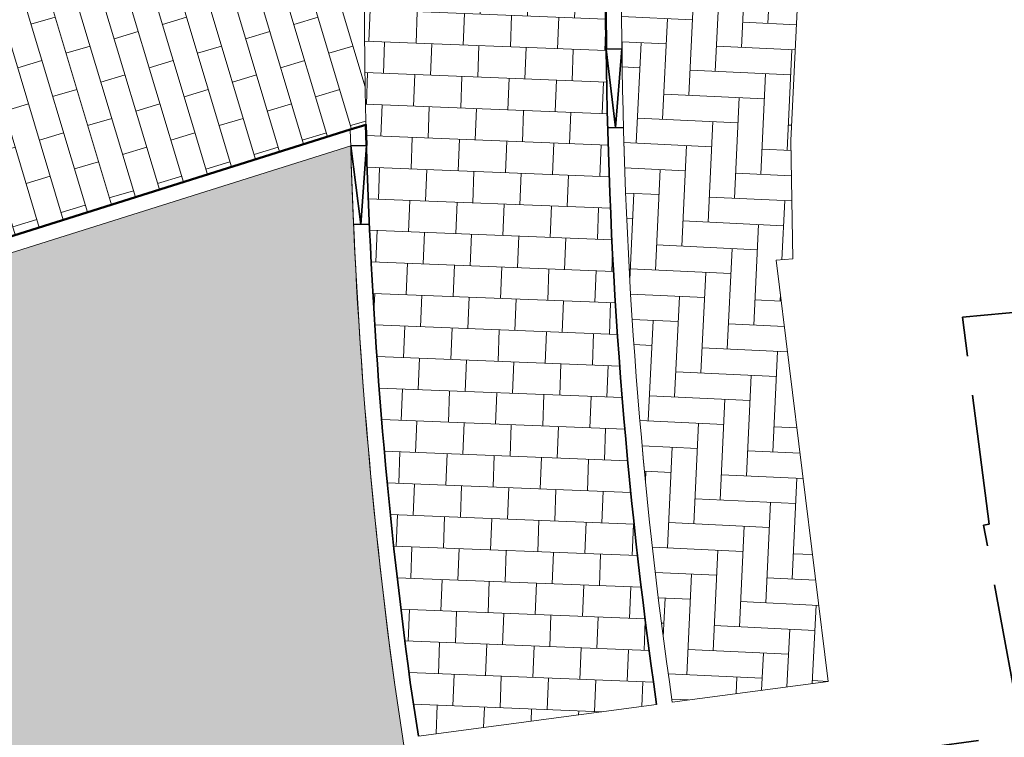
# Model space of a CAD drawing. Header units: metres. Extents: x 196674 to 197628, y 355499 to 356232.
# Tile 93 of 209: x 197197 to 197209, y 355697 to 355706. Entities that reach past the tile are written whole.
import ezdxf

# ---------------------------------------------------------------- set-up
doc = ezdxf.new("R2010")
doc.units = ezdxf.units.M
for name, pattern in [('VH-TROTTOIRBAND-SO', [15, 5, -2, 2, -2, 2, -2]), ('VW-13_STREEP', [4, 1, -3]), ('ZZ-SYSTEEMGRENS-SO', [5, 4, -1])]:
    doc.linetypes.add(name, pattern=pattern)
doc.layers.get('0').update_dxf_attribs({"lineweight": 25})
for name, color, linetype, lineweight, true_color in [('N-WE-GR-BEPLANTING_BEPLANTINGSPLAN_DERDEN-V', 7, 'Continuous', 5, 0xd3e799), ('N-WE-GR-BEPLANTING_BEPLANTINGSPLAN_KRAGTEN-V', 7, 'Continuous', 5, 0xa3c04c), ('N-WE-VH-GESLOTENVERHARDING_ASFALT_RIJBAAN-V', 7, 'Continuous', 5, 0xd6d6d6), ('N-WE-VH-GOOT-TEGEL_200x200-G', 7, 'Continuous', 35, 0x00a5a5), ('N-WE-VH-KANTOPSLUITING_OPSLUITBAND_200X250-G', 7, 'Continuous', 50, 0x0029a5), ('N-WE-VH-KANTOPSLUITING_TROTTOIRBAND_180X200-G', 6, 'Continuous', 35, 0xff00ff), ('N-WE-VH-KANTOPSLUITING_TROTTOIRBAND_230X250-G', 190, 'VH-TROTTOIRBAND-SO', 50, 0x7f00ff), ('N-WE-VH-KANTOPSLUITING_VERLAGINGSBAND_TROTTOIRBAND_180 200-G', 6, 'Continuous', 35, 0xff00ff), ('N-WE-VH-OPENVERHARDING_STRAATBAKSTEEN_ROOD_ELLEBOOG_LINGE-A', 7, 'Continuous', 5, 0xdaaea0), ('N-WE-VH-OPENVERHARDING_STRAATBAKSTEEN_ROOD_HALFSTEENS-LINGE-A', 7, 'Continuous', 5, 0xdaaea0), ('N-WE-VH-OPENVERHARDING_TEGEL_200x300_FIETSPAD_ROOD-A', 7, 'Continuous', 5, 0xe04d68), ('N-WE-VW-MARKERING_LANGS_STREEP_13_010-G', 7, 'VW-13_STREEP', 13, 0xffffff), ('X-XX-AL-GRENS_SYSTEEMGRENS-G', 7, 'ZZ-SYSTEEMGRENS-SO', 35, 0xd60036)]:
    doc.layers.add(name, color=color, linetype=linetype, lineweight=lineweight, true_color=true_color)
doc.layers.add('N-WE-VH-HULPLIJN-G', color=40, linetype='Continuous', lineweight=5, plot=False)
doc.layers.add('N-WE-VH-KANTOPSLUITING_ACHTERKANTBAND-G', color=50, linetype='Continuous', lineweight=18)
doc.layers.add('N-WE-VH-MATERIAALGRENS-G', color=7, linetype='Continuous', lineweight=13)

# ---------------------------------------------------------------- blocks, each defined once
blk = doc.blocks.new('Verloopband')
at = {"flags": 128}
blk.add_lwpolyline([(-0.2763672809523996, 0.9662406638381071), (0, 0), (-0.4622285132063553, 0.8923814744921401)], close=True, dxfattribs=at)

msp = doc.modelspace()

# ---------------------------------------------------------------- hatches: boundary and pattern name
at = {"layer": 'N-WE-GR-BEPLANTING_BEPLANTINGSPLAN_DERDEN-V'}
h = msp.add_hatch(color=256, dxfattribs=at)
h.dxf.hatch_style = 1
edge = h.paths.add_edge_path()
edge.add_line((197200.7237841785, 355704.2246137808), (197194.080407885, 355702.1338411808))
edge.add_arc((197308.299406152, 355738.2732993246), 119.8000000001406, 197.5576299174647, 201.8044295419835)
edge.add_arc((197308.2993977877, 355738.2732959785), 119.7999909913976, 201.8044295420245, 201.9974965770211)
edge.add_line((197197.2208196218, 355693.4002827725), (197200.0565961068, 355692.2613455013))
edge.add_line((197200.0565961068, 355692.2613455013), (197201.9464016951, 355693.0721299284))
edge.add_line((197201.9464016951, 355693.0721299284), (197201.6538754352, 355694.9035485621))
edge.add_line((197201.6538754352, 355694.9035485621), (197201.3849689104, 355696.6911123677))
edge.add_line((197201.3849689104, 355696.6911123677), (197201.2822665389, 355697.3738293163))
edge.add_arc((197265.5622120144, 355706.0621468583), 64.86446062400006, 181.6233385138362, 187.6976610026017, ccw=False)
at = {"layer": 'N-WE-GR-BEPLANTING_BEPLANTINGSPLAN_KRAGTEN-V'}
h = msp.add_hatch(color=256, dxfattribs=at)
h.dxf.hatch_style = 1
edge = h.paths.add_edge_path()
edge.add_arc((197184.5223729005, 355698.8118697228), 0.2499999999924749, 17.52599308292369, 107.471987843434)
edge.add_line((197184.4473130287, 355699.0503356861), (197182.5940789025, 355698.4670091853))
edge.add_arc((197182.6691387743, 355698.228543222), 0.2500000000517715, 107.4719878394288, 195.9781583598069)
edge.add_line((197182.428797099, 355698.1597254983), (197183.0349455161, 355696.0427893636))
edge.add_arc((197278.9312739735, 355723.5010611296), 99.74999999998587, 195.978158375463, 224.3748619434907)
edge.add_line((197207.6320106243, 355653.7409181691), (197208.8819971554, 355654.9639215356))
edge.add_arc((197307.2481746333, 355737.5683865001), 128.4500000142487, 197.525993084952, 220.0223613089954, ccw=False)
edge = h.paths.add_edge_path()
edge.add_line((197220.0100063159, 355647.2930438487), (197208.8819971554, 355654.9639215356))
edge.add_line((197208.8819971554, 355654.9639215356), (197207.6320106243, 355653.7409181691))
edge.add_arc((197278.9312739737, 355723.5010611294), 99.75000000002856, 224.3748619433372, 229.8253847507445)
edge.add_line((197214.5806311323, 355647.2838894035), (197217.7628413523, 355644.5971290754))
edge.add_line((197217.7628413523, 355644.5971290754), (197218.0531450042, 355644.9409659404))
edge.add_line((197218.0531450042, 355644.9409659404), (197252.0730506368, 355616.2246870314))
edge.add_line((197252.0730506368, 355616.2246870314), (197253.4384263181, 355617.8422347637))
edge.add_line((197253.4384263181, 355617.8422347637), (197254.0667806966, 355618.5866402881))
edge.add_line((197254.0667806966, 355618.5866402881), (197227.6995309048, 355640.843295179))
edge.add_line((197227.6995309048, 355640.843295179), (197225.212884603, 355642.907347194))
edge.add_line((197225.212884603, 355642.907347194), (197220.0100063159, 355647.2930438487))
at = {"layer": 'N-WE-VH-GESLOTENVERHARDING_ASFALT_RIJBAAN-V'}
h = msp.add_hatch(color=256, dxfattribs=at)
h.dxf.hatch_style = 1
edge = h.paths.add_edge_path()
edge.add_arc((197308.2994061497, 355738.2732993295), 120.199999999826, 201.8044295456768, 201.8958631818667, ccw=False)
edge.add_arc((197308.2994061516, 355738.2732993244), 120.1999999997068, 197.461977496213, 201.8044295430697, ccw=False)
edge.add_arc((197308.2994061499, 355738.2732993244), 120.1999999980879, 196.0795223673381, 197.461977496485, ccw=False)
edge.add_line((197192.8018458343, 355704.981354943), (197184.2094346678, 355702.27719112))
edge.add_arc((197307.2481744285, 355737.5683864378), 127.9999998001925, 196.0044768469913, 197.5259930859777)
edge.add_arc((197307.248174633, 355737.5683864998), 128.0000000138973, 197.5259930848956, 219.995153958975)
edge.add_line((197209.1875273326, 355655.2998660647), (197220.2833601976, 355647.6511684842))
edge.add_line((197220.2833601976, 355647.6511684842), (197225.5016091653, 355643.2525153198))
edge.add_line((197225.5016091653, 355643.2525153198), (197227.9877388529, 355641.1888921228))
edge.add_line((197227.9877388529, 355641.1888921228), (197229.1414948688, 355640.2149913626))
edge.add_line((197229.1414948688, 355640.2149913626), (197232.8399729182, 355644.5964460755))
edge.add_line((197232.8399729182, 355644.5964460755), (197232.6080359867, 355644.7933641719))
edge.add_arc((197362.1800190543, 355797.407718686), 200.1999999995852, 227.7246744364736, 229.6682202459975, ccw=False)
edge.add_arc((197362.180019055, 355797.4077186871), 200.2000000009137, 227.6616315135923, 227.7246744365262, ccw=False)
edge.add_arc((197308.2994061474, 355738.2732993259), 120.1999999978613, 226.5157324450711, 227.6616315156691, ccw=False)
edge.add_arc((197308.2994061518, 355738.2732993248), 120.2000000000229, 201.8958631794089, 226.5157324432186, ccw=False)
at = {"layer": 'N-WE-VH-OPENVERHARDING_STRAATBAKSTEEN_ROOD_ELLEBOOG_LINGE-A', "true_color": 0xb05e45}
h = msp.add_hatch(dxfattribs=at)
h.set_pattern_fill('AVH-ROO_BSS_LINGEFRMT_ELLEBOOG', color=25, scale=4, angle=357.2882798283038, pattern_type=2)
h.set_pattern_definition([(357.2882798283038, (0, 0), (0.3347811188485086, 0.304502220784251), [1.28, -0.64]), (267.2882798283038, (0.04541834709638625, 0.9589250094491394), (0.3347811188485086, 0.304502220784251), [1.28, -0.64])])
edge = h.paths.add_edge_path()
edge.add_line((197207.676, 355714.756), (197207.504, 355714.821))
edge.add_line((197207.504, 355714.821), (197208.5503457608, 355717.6915021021))
edge.add_line((197208.5503457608, 355717.6915021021), (197205.8570205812, 355718.6732639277))
edge.add_arc((197250.2993970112, 355706.2863781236), 46.13631717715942, 164.4258946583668, 167.4105491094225)
edge.add_arc((197250.2993970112, 355706.2863781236), 46.13631717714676, 167.4105491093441, 181.0276752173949)
edge.add_arc((197266.9657149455, 355706.1066989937), 62.79855522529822, 180.5910392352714, 188.1967406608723)
edge.add_line((197204.8086882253, 355697.1533438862), (197206.792, 355697.417))
edge.add_line((197206.792, 355697.417), (197206.13, 355702.771))
edge.add_line((197206.13, 355702.771), (197206.341, 355702.788))
edge.add_line((197206.341, 355702.788), (197206.317, 355704.292))
edge.add_line((197206.317, 355704.292), (197206.417, 355706.394))
edge.add_line((197206.417, 355706.394), (197206.577, 355708.193))
edge.add_line((197206.577, 355708.193), (197206.818, 355710.342))
edge.add_line((197206.818, 355710.342), (197206.986, 355711.311))
edge.add_line((197206.986, 355711.311), (197207.158, 355712.307))
edge.add_line((197207.158, 355712.307), (197207.676, 355714.756))
at = {"layer": 'N-WE-VH-OPENVERHARDING_STRAATBAKSTEEN_ROOD_HALFSTEENS-LINGE-A', "true_color": 0xb05e45}
h = msp.add_hatch(dxfattribs=at)
h.set_pattern_fill('AVH-BSS_LINGEFORMAAT_HALFST', color=25, scale=4, angle=16.68674295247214, pattern_type=2)
h.set_pattern_definition([(16.68674295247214, (196825.8108468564, 355944.3732953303), (0.7817467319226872, 0.7354400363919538), [0.32, -0.32]), (106.6867429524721, (196825.8108468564, 355944.3732953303), (-0.3065244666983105, -0.09188444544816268), [])])
edge = h.paths.add_edge_path()
edge.add_line((197200.9145165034, 355707.5345370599), (197193.1835090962, 355705.1014702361))
edge.add_arc((197308.2994061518, 355738.2732993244), 119.7999999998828, 196.0748801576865, 197.4619774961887)
edge.add_line((197194.0202340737, 355702.3245743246), (197200.7182252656, 355704.4325350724))
edge.add_line((197200.7182252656, 355704.4325350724), (197200.9167554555, 355704.4945327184))
edge.add_arc((197265.5622120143, 355706.062146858), 64.66446062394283, 178.6952796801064, 181.3891165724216, ccw=False)
at = {"layer": 'N-WE-VH-OPENVERHARDING_TEGEL_200x300_FIETSPAD_ROOD-A'}
h = msp.add_hatch(dxfattribs=at)
h.set_pattern_fill('AVH-TEGEL_200X300_HALFST', color=256, scale=2, angle=357.7415466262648, pattern_type=2)
h.set_pattern_definition([(357.7415466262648, (0, 0), (0.01576289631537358, 0.399689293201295), []), (87.74154662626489, (0, 0), (-0.5995339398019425, 0.0236443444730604), [0.4, -0.4]), (87.74154662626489, (0.399689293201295, -0.01576289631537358), (-0.5995339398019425, 0.0236443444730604), [-0.4, 0.4])])
edge = h.paths.add_edge_path()
edge.add_arc((197250.2993969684, 355706.2863781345), 46.3363171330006, 164.4258946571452, 167.4105491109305, ccw=False)
edge.add_line((197205.66436378, 355718.7269608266), (197203.3744187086, 355719.5604983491))
edge.add_line((197203.3744187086, 355719.5604983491), (197203.0187110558, 355718.5832766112))
edge.add_arc((197239.3768181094, 355705.9342617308), 38.49557800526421, 160.8171728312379, 177.6175068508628)
edge.add_arc((197265.5622120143, 355706.0621468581), 64.66446062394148, 178.6952796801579, 181.3886918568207)
edge.add_arc((197265.5622120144, 355706.062146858), 64.66446062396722, 181.388691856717, 187.6963362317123)
edge.add_line((197201.4802640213, 355697.4021001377), (197201.582743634, 355696.7208639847))
edge.add_line((197201.582743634, 355696.7208639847), (197204.6107313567, 355697.1248293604))
edge.add_arc((197266.9657149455, 355706.1066989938), 62.99855522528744, 180.5917321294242, 188.1967406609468, ccw=False)
edge.add_arc((197250.2993970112, 355706.2863781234), 46.33631717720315, 167.4105491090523, 181.0267326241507, ccw=False)
h = msp.add_hatch(dxfattribs=at)
h.set_pattern_fill('AVH-TEGEL_200X300_HALFST', color=256, scale=2, angle=287.4695898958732, pattern_type=2)
h.set_pattern_definition([(287.4695898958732, (0, 0), (0.3815505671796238, 0.1200798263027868), []), (17.46958989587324, (0, 0), (-0.1801197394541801, 0.5723258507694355), [0.4, -0.4]), (17.46958989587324, (0.1200798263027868, -0.3815505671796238), (-0.1801197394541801, 0.5723258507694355), [-0.4, 0.4])])
edge = h.paths.add_edge_path()
edge.add_arc((197196.6916263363, 355713.9389841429), 4.976763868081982, 287.40635175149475, 342.449004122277, ccw=False)
edge.add_line((197198.1804082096, 355709.1901203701), (197192.6078664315, 355707.4363558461))
edge.add_arc((197207.1948394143, 355709.9383988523), 14.80000000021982, 189.7329932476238, 195.6557097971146)
edge.add_arc((197308.2994061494, 355738.2732993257), 119.7999999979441, 195.6557097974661, 196.074880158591)
edge.add_line((197193.1835090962, 355705.1014702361), (197200.9145165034, 355707.5345370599))
edge.add_arc((197238.8884161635, 355705.9702879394), 38.00610386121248, 170.2016360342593, 177.6411632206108, ccw=False)

# ---------------------------------------------------------------- linework, layer by layer
at = {"layer": 'N-WE-VH-GOOT-TEGEL_200x200-G', "ltscale": 0.2, "flags": 128}
for points in [[(197202.4109400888, 355728.4138304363, -0.04640326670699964), (197198.0851422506, 355722.4450041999, -0.01502083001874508), (197196.4556505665, 355720.6955556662, -0.0004340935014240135), (197196.4070083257, 355720.6464659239, 0.05742985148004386), (197194.25413748, 355717.9119948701, 0.1825101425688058), (197192.2136239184, 355707.3687330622, 0.0258484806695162), (197192.5587497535, 355705.8365846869, 0.00788149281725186), (197193.6386675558, 355702.2045451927, 0.01894978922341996), (197196.698861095, 355693.6262575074, 0.0003989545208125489), (197196.7702517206, 355693.4482202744, 0.1078395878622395), (197225.583130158, 355651.0605841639, 0.004999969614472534), (197227.343785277, 355649.4238342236, 0.0002750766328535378), (197227.506694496, 355649.2755626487, 0.008480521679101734), (197232.608035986, 355644.7933641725), (197232.8399729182, 355644.5964460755)], [(197217.4725377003, 355644.2532922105), (197214.2903274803, 355646.9400525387, -0.1487695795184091), (197182.6023305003, 355695.9189174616), (197181.9961820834, 355698.0358535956), (197181.0635680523, 355701.2929508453), (197180.261521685, 355704.0940485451), (197179.3686759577, 355707.2122574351, -0.8632510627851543), (197181.5313541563, 355708.1920761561, -0.03984465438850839), (197183.2009553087, 355705.0789309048, -0.03337000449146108), (197184.2045303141, 355702.2942940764, 4.472644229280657e-05), (197184.2108430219, 355702.2722814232, 0.006628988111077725), (197185.1898792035, 355699.0226666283, 0.09835553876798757), (197209.1875273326, 355655.2998660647), (197220.2833601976, 355647.6511684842), (197225.5016091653, 355643.2525153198), (197227.9877388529, 355641.1888921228)]]:
    msp.add_lwpolyline(points, format="xyb", dxfattribs=at)
at = {"layer": 'N-WE-VH-HULPLIJN-G', "flags": 128}
for points in [[(197205.0771481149, 355716.3860065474, -0.01302374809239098), (197205.66436378, 355718.7269608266), (197203.3744187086, 355719.5604983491), (197203.0187110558, 355718.5832766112, 0.0734368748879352), (197200.9145165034, 355707.5345370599, 0.01175276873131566), (197200.9167438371, 355704.4950119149, 0.02752924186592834), (197201.4802640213, 355697.4021001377), (197201.582743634, 355696.7208639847), (197204.6107313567, 355697.1248293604, -0.03319529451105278), (197203.97051943, 355705.4560820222, -0.0594818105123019)], [(197207.676, 355714.756), (197207.504, 355714.821), (197208.5503457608, 355717.6915021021), (197205.8570205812, 355718.6732639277, 0.01302374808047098), (197205.2723394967, 355716.3424138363, 0.05948593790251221), (197204.1705009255, 355705.4589069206, 0.03319832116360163), (197204.8086882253, 355697.1533438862), (197206.792, 355697.417), (197206.13, 355702.771), (197206.341, 355702.788), (197206.317, 355704.292), (197206.417, 355706.394), (197206.577, 355708.193), (197206.818, 355710.342), (197206.986, 355711.311), (197207.158, 355712.307)], [(197200.9145165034, 355707.5345370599), (197193.1835090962, 355705.1014702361, 0.006052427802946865), (197194.0202340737, 355702.3245743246), (197200.7182252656, 355704.4325350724), (197200.9167554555, 355704.4945327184, -0.01175462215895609)], [(197196.7702517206, 355693.4482202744, -0.0003989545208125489), (197196.698861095, 355693.6262575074, -0.01894978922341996), (197193.6386675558, 355702.2045451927, -0.006032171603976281), (197192.8018458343, 355704.981354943), (197184.2094346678, 355702.27719112, 0.006638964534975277), (197185.1898792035, 355699.0226666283, 0.09835553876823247), (197209.1875273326, 355655.2998660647), (197220.2833601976, 355647.6511684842), (197225.5016091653, 355643.2525153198), (197227.9877388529, 355641.1888921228), (197229.1414948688, 355640.2149913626), (197232.8399729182, 355644.5964460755), (197232.6080359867, 355644.7933641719, -0.008480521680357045), (197227.506694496, 355649.2755626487, -0.0002750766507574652), (197227.3437852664, 355649.4238342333, -0.004999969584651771), (197225.583130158, 355651.0605841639, -0.1078395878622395)], [(197200.7237841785, 355704.2246137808), (197194.080407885, 355702.1338411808, 0.01853228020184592), (197197.0702439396, 355693.7748333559, 0.0008424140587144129), (197197.2208196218, 355693.4002827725), (197200.0565961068, 355692.2613455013), (197201.9464016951, 355693.0721299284), (197201.6538754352, 355694.9035485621), (197201.3849689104, 355696.6911123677), (197201.2822665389, 355697.3738293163, -0.02651043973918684)], [(197184.7607680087, 355698.8871543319, 0.4139375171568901), (197184.4473130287, 355699.0503356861), (197182.5940789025, 355698.4670091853, 0.4065976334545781), (197182.428797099, 355698.1597254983), (197183.0349455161, 355696.0427893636, 0.1245419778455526), (197207.6320106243, 355653.7409181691), (197208.8819971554, 355654.9639215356, -0.09847540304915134)]]:
    msp.add_lwpolyline(points, format="xyb", close=True, dxfattribs=at)
for points in [[(197204.8086882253, 355697.1533438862), (197206.792, 355697.417), (197206.13, 355702.771), (197206.341, 355702.788), (197206.317, 355704.292), (197206.417, 355706.394), (197206.577, 355708.193), (197206.818, 355710.342), (197206.986, 355711.311), (197207.158, 355712.307), (197207.676, 355714.756), (197207.504, 355714.821), (197208.5503457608, 355717.6915021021), (197205.8570205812, 355718.6732639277)], [(197200.7182252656, 355704.4325350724), (197200.9167554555, 355704.4945327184)], [(197201.582743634, 355696.7208639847), (197204.6107313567, 355697.1248293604)]]:
    msp.add_lwpolyline(points, dxfattribs=at)
at = {"layer": 'N-WE-VH-KANTOPSLUITING_ACHTERKANTBAND-G', "flags": 128}
for points in [[(197205.2723394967, 355716.3424138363, 0.05948181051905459), (197204.1704873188, 355705.4596658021)], [(197204.1705087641, 355705.458147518, 0.03319529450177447), (197204.8086882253, 355697.1533438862)], [(197201.3849689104, 355696.6911123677), (197201.2822665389, 355697.3738293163, -0.02731267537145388), (197200.7182252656, 355704.4325350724, -0.02731267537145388)], [(197194.080407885, 355702.1338411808, 0.01853228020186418), (197197.0702439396, 355693.7748333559, 0.01853228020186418)], [(197217.7628413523, 355644.5971290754), (197214.5806311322, 355647.2838894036, -0.1487695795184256), (197183.0349455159, 355696.0427893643), (197182.428797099, 355698.1597254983, -0.4065976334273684), (197182.5940789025, 355698.4670091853), (197184.4473130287, 355699.0503356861, -0.4139375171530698), (197184.7607680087, 355698.8871543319, 0.09847540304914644), (197208.8819971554, 355654.9639215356), (197220.0100063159, 355647.2930438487), (197225.212884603, 355642.907347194), (197227.7003264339, 355640.8426348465)]]:
    msp.add_lwpolyline(points, format="xyb", dxfattribs=at)
msp.add_lwpolyline([(197194.080407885, 355702.1338411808), (197200.7237841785, 355704.2246137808)], dxfattribs=at)
at = {"layer": 'N-WE-VH-KANTOPSLUITING_OPSLUITBAND_200X250-G', "ltscale": 0.1, "flags": 128}
msp.add_lwpolyline([(197204.0201144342, 355708.5847022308, 0.01688689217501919), (197203.9705194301, 355705.4560820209)], format="xyb", dxfattribs=at)
msp.add_lwpolyline([(197194.0202340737, 355702.3245743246), (197200.7182252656, 355704.4325350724), (197200.9167554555, 355704.4945327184), (197200.9237028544, 355704.2302795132)], dxfattribs=at)
at = {"layer": 'N-WE-VH-KANTOPSLUITING_TROTTOIRBAND_180X200-G', "ltscale": 0.2, "flags": 128}
for points in [[(197203.9705194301, 355705.4560820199, 0.03319529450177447), (197204.6107313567, 355697.1248293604)], [(197201.582743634, 355696.7208639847), (197201.4802640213, 355697.4021001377, -0.02650449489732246), (197200.9237028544, 355704.2302795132, -0.02752924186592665)]]:
    msp.add_lwpolyline(points, format="xyb", dxfattribs=at)
at = {"layer": 'N-WE-VH-KANTOPSLUITING_TROTTOIRBAND_230X250-G', "ltscale": 0.2, "flags": 128}
msp.add_lwpolyline([(197217.6015615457, 355644.4061085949), (197214.4193513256, 355647.0928689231, -0.1487695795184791), (197182.7946038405, 355695.9739716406), (197182.1884554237, 355698.0909077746, -0.4065976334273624), (197182.5190190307, 355698.7054751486), (197184.3722531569, 355699.2888016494, -0.4139375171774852), (197184.999163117, 355698.962438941, 0.09840888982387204), (197209.0517250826, 355655.1505650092), (197220.1618695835, 355647.4920019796), (197225.3732871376, 355643.0991072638), (197227.86, 355641.035)], format="xyb", dxfattribs=at)
at = {"layer": 'N-WE-VH-KANTOPSLUITING_VERLAGINGSBAND_TROTTOIRBAND_180 200-G', "ltscale": 0.2, "flags": 128}
for points in [[(197203.988438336, 355704.4562425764), (197204.1884062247, 355704.4598263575)], [(197200.7598187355, 355703.2252335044), (197200.9597384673, 355703.2308992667)]]:
    msp.add_lwpolyline(points, dxfattribs=at)
at = {"layer": 'N-WE-VH-MATERIAALGRENS-G', "flags": 128}
msp.add_lwpolyline([(197200.9167438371, 355704.4950119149, -0.01175276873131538), (197200.9145165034, 355707.5345370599), (197193.1835090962, 355705.1014702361)], format="xyb", dxfattribs=at)
at = {"layer": 'N-WE-VW-MARKERING_LANGS_STREEP_13_010-G', "const_width": 0.1, "flags": 128}
msp.add_lwpolyline([(197188.803531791, 355697.4639094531, 0.1144502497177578), (197218.5504214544, 355649.4195856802)], format="xyb", dxfattribs=at)
at = {"layer": 'X-XX-AL-GRENS_SYSTEEMGRENS-G', "ltscale": 0.5, "flags": 128}
msp.add_lwpolyline([(197173.0845801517, 355664.4267221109), (197172.678291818, 355658.1040395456), (197176.2062336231, 355657.9276386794), (197179.6585214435, 355660.8258546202), (197196.8460500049, 355641.1849859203), (197196.618113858, 355640.9851655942), (197203.3658004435, 355633.2880423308), (197204.598351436, 355636.2035375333), (197206.181120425, 355637.5931654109), (197210.3450714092, 355632.9793581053), (197211.1344663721, 355633.8542043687), (197215.577003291, 355630.1111014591), (197222.812057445, 355638.6980935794), (197225.7729980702, 355636.1981525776), (197252.4997837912, 355613.6295939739), (197256.3974516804, 355618.2471244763), (197230.4350738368, 355640.1698336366), (197234.5465854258, 355645.0395252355), (197230.9951246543, 355648.102425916), (197227.7363916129, 355651.014992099), (197227.7150354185, 355650.9915016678), (197227.3858924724, 355651.2966605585), (197230.5297411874, 355654.3837220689), (197222.7747070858, 355662.5864016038), (197213.3031688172, 355673.0409596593), (197208.7438719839, 355679.5515306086), (197204.6678372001, 355688.2834966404), (197202.9207222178, 355693.3147658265), (197202.5296188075, 355695.8358091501), (197209.2561496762, 355696.7388380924), (197208.765603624, 355699.4053961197), (197208.8375775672, 355699.4157603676), (197208.4960738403, 355702.0476424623), (197209.7550059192, 355702.1614664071), (197209.6289773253, 355703.3557373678), (197209.431316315, 355705.9322142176), (197209.3853665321, 355708.5054020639), (197209.4909423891, 355711.0763696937), (197209.825975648, 355714.406320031), (197209.1003553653, 355714.700446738), (197209.2732684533, 355715.2254737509), (197208.7827839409, 355715.4092287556), (197209.8333840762, 355718.2914021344), (197204.6571410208, 355720.1605124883), (197206.9259623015, 355726.3911903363), (197207.3755778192, 355727.6258113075), (197205.6951706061, 355728.2354618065), (197201.970541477, 355729.6509828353, -0.03199396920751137), (197199.2658455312, 355725.4928494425), (197194.4988616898, 355729.2364659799), (197191.8020115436, 355731.3330088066), (197190.6829954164, 355730.2418318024), (197188.9323846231, 355731.7580333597, 0.01582069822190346), (197191.308975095, 355733.798286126), (197190.5246250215, 355734.700084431), (197189.8547559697, 355735.4391273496), (197188.5065648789, 355737.3969406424), (197188.3768484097, 355737.5504837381), (197186.2264232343, 355740.6599554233), (197185.4143065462, 355740.8273772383), (197177.0047230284, 355735.000759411), (197161.0308464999, 355735.7499021), (197143.9921317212, 355736.546230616), (197117.3114725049, 355737.8750504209), (197104.5701917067, 355738.4152468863), (197089.3270001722, 355739.2400485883), (197089.4979420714, 355743.4763910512), (197087.6423294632, 355744.6045541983), (197087.2320594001, 355744.8539874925), (197086.4302028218, 355745.4612094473), (197085.6301577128, 355746.0670596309), (197084.2515270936, 355747.3631431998), (197083.0033431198, 355748.790046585), (197081.9521148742, 355750.2640411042), (197081.052108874, 355751.8364435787), (197080.680597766, 355752.6629727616), (197080.3089695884, 355753.4897623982), (197079.7287775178, 355755.2084983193), (197079.3027229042, 355757.0287405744), (197079.0552433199, 355758.8767777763), (197078.9881413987, 355760.748092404), (197079.0484954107, 355761.6954089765), (197079.4901165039, 355761.5482019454), (197081.8987959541, 355767.3947458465), (197083.4122910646, 355769.9863346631), (197084.9290730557, 355772.1438856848), (197085.2777218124, 355772.6391357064), (197085.9504292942, 355773.4546849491), (197087.2615113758, 355775.0451778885), (197089.4568843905, 355777.2328139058), (197092.7058230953, 355779.8115121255), (197090.7255592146, 355782.8612331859), (197090.5279328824, 355783.1655891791), (197094.0593130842, 355784.7965387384), (197089.240221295, 355793.944965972), (197079.8514273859, 355789.6587774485), (197073.1066642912, 355808.1301448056), (197062.6964714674, 355839.0387078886), (197050.201550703, 355834.8591941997), (197054.256388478, 355823.4068109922), (197060.9054150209, 355805.9824325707), (197064.0917084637, 355798.9340248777), (197065.6061934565, 355785.3714584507), (197066.4118943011, 355778.1591798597), (197064.2976158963, 355775.7696807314), (197061.8930028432, 355773.065075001), (197059.8798242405, 355770.937906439), (197059.567781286, 355770.7063368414), (197054.395078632, 355766.8676324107), (197050.1449273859, 355764.4954855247), (197046.646028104, 355763.2036366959), (197046.6485450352, 355763.1967402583), (197042.8018864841, 355761.7681380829), (197042.6247659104, 355761.7025895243), (197032.2172606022, 355760.2665015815), (197022.1724443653, 355758.1057256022), (197022.1490316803, 355758.1349914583), (197018.4791559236, 355757.3507739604), (197017.1834583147, 355757.8590001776), (197013.9320116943, 355762.4906063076), (197012.2359937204, 355764.9334332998), (197011.548662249, 355765.9454268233), (197009.5874376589, 355768.7952768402), (197008.1879451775, 355770.6627745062), (197008.1739746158, 355770.651876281), (197004.3621297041, 355775.7021426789), (197000.7500667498, 355780.6711859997), (196997.3281167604, 355785.4310589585), (196992.0624097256, 355792.5561596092), (196987.5636689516, 355799.6503659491), (196980.2918957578, 355812.3582609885), (196971.7451011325, 355828.1610038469), (196956.4456734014, 355821.2458726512), (196960.0166344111, 355812.4100996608), (196962.4976294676, 355807.0886023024, -0.6085831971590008), (196961.4131292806, 355806.2394416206), (196970.6320923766, 355792.5786144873), (196976.225457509, 355784.303374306), (196982.879968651, 355776.9163582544), (196982.5041383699, 355776.476222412), (196987.7472751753, 355765.3430715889), (196990.3620391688, 355759.9089379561), (196989.6128942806, 355758.3801676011), (196986.801356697, 355757.089894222), (196981.5916446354, 355758.3619052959), (196976.4931413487, 355759.6093032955), (196973.9250311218, 355760.2238822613), (196971.9270970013, 355760.7020113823), (196970.093883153, 355761.1263081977), (196965.2690985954, 355762.243003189), (196955.7026120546, 355764.457163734), (196954.8259486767, 355764.7114400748), (196955.7288446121, 355765.5914382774), (196946.4199106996, 355767.8862061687), (196945.5109518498, 355767.0898728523), (196943.3561815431, 355767.6616250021), (196942.0243707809, 355768.0150110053), (196940.699224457, 355768.3753913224), (196937.911680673, 355769.161377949), (196937.9158913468, 355769.1720679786), (196934.1448626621, 355770.5833311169), (196931.0328001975, 355771.949971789), (196928.1497259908, 355773.3159879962), (196926.2238803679, 355774.3657393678), (196926.7008714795, 355775.2077771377), (196923.9720996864, 355776.8118532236), (196922.1171638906, 355777.9575551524), (196917.5440237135, 355780.8012867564), (196917.0166342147, 355779.9474843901), (196915.4224701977, 355780.9309636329), (196913.0167641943, 355782.4772167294), (196912.757872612, 355782.6539056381), (196911.190523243, 355783.7714957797), (196908.5042566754, 355786.2619442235), (196907.2206986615, 355787.4460719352), (196905.8442773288, 355789.1071714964), (196903.2522146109, 355793.7425243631), (196899.3236920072, 355801.1348770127), (196896.7844047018, 355806.8801932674), (196892.3931631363, 355816.7971943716), (196889.396342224, 355823.7408055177), (196885.4294056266, 355833.1531130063), (196886.3148759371, 355833.6745129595), (196885.0357126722, 355834.4994199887), (196884.9096875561, 355834.6903417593), (196883.5318420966, 355838.2464489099), (196881.8574062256, 355842.456115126), (196879.7964254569, 355847.3435551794), (196879.5508475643, 355847.9274201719), (196877.9207976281, 355851.9810838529), (196875.2708346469, 355858.5729917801), (196872.6243587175, 355865.1536886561), (196870.4789281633, 355870.5362599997), (196868.3870366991, 355875.7889875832), (196865.3800609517, 355883.3409266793), (196863.5295936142, 355887.9873007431), (196863.4110328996, 355888.2849971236), (196862.7400305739, 355889.9711056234), (196863.0622626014, 355890.0962442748), (196861.3970005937, 355894.1395962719), (196861.4037374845, 355894.142038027), (196859.229652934, 355899.4431236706), (196859.0298403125, 355899.3580359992), (196858.8952095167, 355899.696553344), (196858.3959365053, 355900.9492390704), (196849.546747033, 355923.1807260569), (196850.1922005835, 355924.6939033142), (196860.258528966, 355928.6657372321), (196869.5490503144, 355931.0234685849), (196873.3453938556, 355931.8019435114), (196886.2438454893, 355935.4284136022), (196898.3098795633, 355938.5764862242), (196898.3110943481, 355938.5724965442), (196903.1917021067, 355939.7712405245), (196904.7097162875, 355939.0568809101), (196905.0282216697, 355938.2924679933), (196909.0130922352, 355939.952830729), (196908.2642147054, 355942.2627148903), (196902.9799573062, 355958.738663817), (196902.4497829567, 355960.2008490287), (196901.8115777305, 355961.6192158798), (196900.9680556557, 355963.3204536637), (196898.0063144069, 355968.7541705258), (196894.5625896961, 355975.3226559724), (196892.3896866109, 355979.4813913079), (196888.5416758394, 355987.5664713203), (196887.4815956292, 355987.0834539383), (196885.6442474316, 355986.3271839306), (196885.5076204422, 355986.6344104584), (196873.7642690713, 355982.4273955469), (196860.8311621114, 355977.7025315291), (196860.6501748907, 355978.1868262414), (196859.8859481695, 355980.2917607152), (196853.3128873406, 355977.7107309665), (196853.73029577, 355976.6477246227), (196849.4907683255, 355974.9886047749), (196849.0872389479, 355976.0301083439), (196843.9608105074, 355973.9918913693), (196837.8119168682, 355989.4043746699), (196834.5901124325, 355988.2958011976), (196829.2277835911, 355986.0429299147), (196828.1156368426, 355985.4996470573), (196826.3328622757, 355984.7522034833), (196824.2538081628, 355989.7933135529), (196823.3493071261, 355989.4238303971), (196821.5217528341, 355993.9636112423), (196822.4415567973, 355994.327010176), (196811.4142395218, 356022.6098143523), (196811.1941616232, 356022.5241126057), (196809.0787073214, 356027.7608173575), (196808.1570951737, 356027.399245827), (196802.10045471, 356042.8370581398), (196803.0324375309, 356043.2047289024), (196801.2251267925, 356047.7859519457), (196800.9629805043, 356047.6825342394), (196799.5580754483, 356051.2186581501), (196798.9326303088, 356050.9700967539), (196795.7620501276, 356058.7913388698), (196785.962956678, 356083.7526770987), (196782.5256602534, 356092.3853087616), (196783.4607012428, 356092.7526788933), (196781.019036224, 356098.8045971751), (196780.1137519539, 356098.4428009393), (196778.7301102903, 356101.9178165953), (196774.5320198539, 356112.348299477), (196772.2902714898, 356117.515377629), (196776.44078803, 356119.079716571), (196791.849465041, 356131.7811384), (196790.0748953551, 356134.2200693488), (196802.0204483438, 356142.8516660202), (196802.0676224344, 356142.8083428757), (196807.6543048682, 356146.8198669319), (196821.3261595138, 356152.9520820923), (196824.118863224, 356147.8038902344), (196826.9348279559, 356140.6494155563), (196826.9667213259, 356140.5675271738), (196829.5085456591, 356133.5350799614), (196829.5777539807, 356133.3434260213), (196832.2898444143, 356127.7055041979), (196833.7548698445, 356124.6604513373), (196834.9901440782, 356122.0931766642), (196835.0225480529, 356122.0325953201), (196835.1990731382, 356121.7003128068), (196837.0506620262, 356117.8328811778), (196837.4462851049, 356117.0125892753), (196839.1926216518, 356113.3926815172), (196841.4323661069, 356114.511984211), (196841.8392721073, 356113.6336860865), (196848.0955434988, 356116.517072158), (196847.6769788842, 356117.425259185), (196852.5147321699, 356119.6548795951), (196850.4481800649, 356123.3458274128), (196845.5717484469, 356132.2801574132), (196843.8176550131, 356136.7414412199), (196842.4688873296, 356140.1178663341), (196840.0819394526, 356146.0228419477), (196839.9684512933, 356146.3257976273), (196837.6473192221, 356152.5214195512), (196836.4018865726, 356158.1741344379), (196834.8989662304, 356157.8391461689), (196833.0580044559, 356165.8451506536), (196834.6039987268, 356166.1812686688), (196833.231549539, 356172.4004655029), (196818.5547710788, 356168.2850407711), (196819.0904617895, 356165.4031631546), (196818.6774567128, 356164.7734485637), (196805.8544307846, 356160.1790812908), (196763.847697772, 356130.3813046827), (196763.5509762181, 356130.4127969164), (196762.5818188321, 356130.5249803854), (196761.7183121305, 356129.7086118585, 0.04730650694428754), (196752.2297252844, 356136.4176360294), (196747.6793319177, 356140.070134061), (196742.0814451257, 356144.4630395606), (196738.7537234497, 356147.2546337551), (196734.7560397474, 356150.8499354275), (196729.666907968, 356145.2019173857), (196729.4110213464, 356144.9179294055), (196728.5373751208, 356145.25504501), (196726.9098917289, 356145.8830452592), (196726.6614752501, 356145.2392657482), (196726.5077088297, 356145.3668838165), (196724.5966113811, 356147.0002316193), (196723.2386024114, 356148.3499242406), (196720.9989937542, 356150.8008754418), (196719.8259691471, 356152.0571855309), (196717.8551161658, 356153.8806850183), (196716.3066054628, 356155.1783671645), (196713.4920412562, 356157.0380855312), (196712.711518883, 356157.526736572), (196710.5865978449, 356158.6597682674), (196709.0460740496, 356159.8798850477, -0.1436820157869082), (196707.9944026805, 356162.614189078), (196707.7956403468, 356165.0395700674), (196705.255843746, 356165.9921554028), (196703.9080476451, 356165.8817021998), (196704.296213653, 356161.5859622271), (196704.322643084, 356161.4572245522), (196699.9945406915, 356161.1598107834), (196700.4765585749, 356140.6409319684, -0.8375811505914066), (196697.1042396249, 356117.7401990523), (196690.2804314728, 356092.1839640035, 0.01148923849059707), (196682.1238954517, 356058.6533288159), (196678.2447453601, 356040.9444071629), (196676.8078900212, 356034.3849397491), (196676.7367004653, 356034.0373672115), (196673.76097036, 356020.1679628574), (196685.4972137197, 356017.0123139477), (196688.4141098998, 356023.4875724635), (196684.7023326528, 356025.1594317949), (196684.8709302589, 356032.3200466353), (196686.954459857, 356036.67925281), (196701.2270857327, 356066.3816892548), (196697.4228360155, 356068.2135735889), (196701.9253072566, 356087.990611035), (196702.113404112, 356090.4525884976), (196703.1938799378, 356090.1812386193), (196704.7481254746, 356094.7148607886), (196705.3277865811, 356095.9075069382), (196706.1690198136, 356096.9042763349), (196707.142583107, 356097.5850231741), (196708.3354430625, 356098.0646037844), (196709.2981925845, 356097.8962027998), (196710.1314496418, 356097.4912135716), (196711.0135994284, 356096.7398888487), (196711.613187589, 356094.6944549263), (196715.3306055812, 356098.6467015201), (196723.1713741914, 356104.959617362), (196732.8379125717, 356111.0407349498), (196733.3237033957, 356110.1763676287), (196733.395023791, 356110.047721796, 0.4142124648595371), (196734.754474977, 356109.6579975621), (196736.9542150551, 356108.9736747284, -0.02164444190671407), (196739.4192796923, 356107.5715157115, 0.0006306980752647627), (196739.4214182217, 356107.5701773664, -0.2262979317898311), (196739.4250952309, 356107.5644124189), (196739.8764398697, 356106.708415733), (196739.5816296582, 356106.4366577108), (196740.3007240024, 356104.7008456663), (196740.9509263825, 356104.9922062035), (196741.9809548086, 356103.0387080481), (196744.8395286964, 356104.2229286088, -0.3990416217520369), (196746.5871881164, 356103.5518771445), (196746.6513408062, 356103.3996378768), (196746.689370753, 356103.0266088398), (196746.4151777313, 356101.5848105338), (196747.429397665, 356101.3609511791), (196747.5333455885, 356101.2994572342), (196747.5384435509, 356101.2929342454), (196766.0705486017, 356056.7132555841), (196765.1623874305, 356056.3282861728), (196767.2394890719, 356051.1270879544), (196768.1793575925, 356051.5344794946), (196771.4711978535, 356043.8233024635), (196774.40164759, 356036.7635904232), (196774.0151730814, 356036.5839879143), (196774.7283105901, 356034.7171646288), (196775.4376722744, 356034.2825268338), (196775.853972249, 356033.3023071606), (196775.6600364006, 356032.5504327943), (196776.765634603, 356029.8908119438), (196776.718840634, 356029.8583752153), (196777.0974306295, 356028.7594125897), (196777.9658206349, 356027.7189745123), (196778.0591666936, 356026.3169710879), (196778.4461698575, 356025.4565066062), (196778.8262353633, 356024.4427094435), (196778.82622122, 356024.4427022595), (196778.8266270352, 356024.4416646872), (196779.3783198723, 356022.97006407), (196779.3990069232, 356022.9782259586), (196780.7255773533, 356019.5865020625), (196780.754093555, 356019.5982524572), (196782.2401021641, 356015.8367131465), (196783.4327975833, 356012.7766123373), (196782.5021506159, 356012.4159202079), (196784.7325956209, 356006.6609931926), (196786.038590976, 356007.1671596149), (196787.6956637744, 356002.99373992), (196787.5357676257, 356002.9336515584), (196788.527525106, 356000.4577747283), (196788.2725773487, 356000.3582829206), (196788.9724314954, 355999.1126709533), (196789.3908675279, 355998.5302971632), (196789.7536275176, 355998.0254125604), (196789.9147147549, 355996.5999778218), (196790.4410486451, 355995.4737364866), (196790.4469192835, 355995.47546678), (196790.6242366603, 355994.9662783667), (196790.9335315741, 355995.0883984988), (196793.8902314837, 355987.5860400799), (196793.7542048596, 355987.5476454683), (196795.505857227, 355983.2445885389), (196795.6242983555, 355983.312781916), (196796.991807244, 355979.8198586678), (196797.0047048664, 355979.7233568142), (196796.9933585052, 355979.6824914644), (196796.9669683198, 355979.6505170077), (196796.822975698, 355979.5766059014), (196795.3985459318, 355979.0322727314), (196797.1469514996, 355974.4569848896), (196797.1501836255, 355974.4582530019), (196795.4187218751, 355970.4877992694), (196796.2201695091, 355969.6560949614), (196797.0849824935, 355967.4537241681), (196798.9466017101, 355968.1847329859), (196800.5529653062, 355968.8170288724), (196800.6150046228, 355968.7023501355), (196800.8616512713, 355968.7744826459), (196801.6407865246, 355967.8232749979), (196801.6785991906, 355967.7771113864), (196801.6961792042, 355966.4146603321), (196801.7040832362, 355965.8020978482, 0.2098831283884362), (196802.0368526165, 355965.0700742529, 0.1229137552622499), (196802.0944480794, 355964.5891732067), (196802.9107575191, 355962.4451987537), (196803.0986146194, 355962.5296289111, 0.04929694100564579), (196803.2118388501, 355962.3687718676), (196804.3748923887, 355961.0206686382), (196804.4152792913, 355960.973855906), (196804.4401436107, 355960.2826278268), (196804.4459236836, 355960.1212617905), (196803.9148513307, 355960.1157297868), (196805.8237591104, 355955.3454282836), (196806.4277367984, 355955.633371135), (196806.6532355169, 355955.5186944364), (196807.0270248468, 355954.5686016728), (196806.896691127, 355954.2200849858), (196806.3685258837, 355953.9064868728), (196808.2467157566, 355949.1968786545), (196809.0713129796, 355949.5131897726), (196810.7611227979, 355945.21653999), (196812.8164223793, 355939.9905657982), (196815.7958787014, 355932.7153467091), (196817.2786866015, 355929.1286764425), (196819.2233460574, 355924.3463577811), (196820.974699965, 355919.8030463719), (196821.7022264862, 355917.7120897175), (196822.8275510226, 355914.9902061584), (196826.5518493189, 355905.5439142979), (196827.5083210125, 355903.1053161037), (196827.5308293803, 355903.1196992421), (196828.5703350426, 355900.3870734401, 0.1057314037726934), (196828.7975064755, 355900.0358952, 0.1359501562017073), (196828.9295866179, 355899.5185573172), (196829.4561675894, 355898.5993144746), (196829.938950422, 355897.0408730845, 0.1142322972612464), (196830.1661458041, 355896.6512290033, 0.1021066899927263), (196830.23636084, 355896.2531616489), (196830.8234352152, 355894.775179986, 0.09413674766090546), (196831.0235326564, 355894.4601106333, 0.07582889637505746), (196831.0699955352, 355894.1621297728), (196831.3336353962, 355893.3277624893), (196830.5490288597, 355891.650566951), (196830.730654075, 355891.1774844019), (196831.6305612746, 355889.0373983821), (196832.1718899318, 355888.9724389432), (196833.8661398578, 355884.6967749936), (196833.0916363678, 355884.3898747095), (196834.2334853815, 355881.5063921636), (196835.7340846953, 355881.0039957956), (196836.3963712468, 355880.6373454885), (196840.5779483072, 355870.1214583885), (196841.1998491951, 355870.3833319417), (196841.8607508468, 355868.7841549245), (196841.3542408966, 355868.5492854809), (196842.9471889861, 355864.5225379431), (196843.474497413, 355864.7627851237), (196844.0946204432, 355863.1667495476), (196843.4777571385, 355862.8872750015), (196845.6058022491, 355857.295932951), (196845.6591832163, 355857.3179956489), (196848.9573390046, 355849.3870718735), (196849.4691744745, 355849.5945842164), (196850.1900661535, 355847.7561027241), (196849.7024440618, 355847.5164343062), (196851.7354952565, 355842.3219023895), (196851.9803218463, 355841.6963600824), (196852.2130822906, 355841.1927849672), (196852.6975573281, 355840.1446276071), (196853.8314006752, 355837.546665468), (196857.1022606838, 355828.931799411), (196857.1021774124, 355828.9317655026), (196857.104474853, 355828.9259676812), (196857.5027287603, 355827.8770374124), (196857.5177064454, 355827.8831363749), (196859.2608649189, 355823.4841013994, 0.1197895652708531), (196859.5336863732, 355823.098470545, 0.1217854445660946), (196859.5998818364, 355822.6230344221), (196860.3813539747, 355820.6705579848), (196861.5845120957, 355817.6645162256), (196865.3571916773, 355808.1762108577), (196866.650424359, 355804.9223955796), (196866.9894190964, 355804.0482756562), (196869.9609907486, 355796.3858853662), (196870.2417437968, 355795.6982130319), (196874.2597470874, 355785.8213624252), (196876.4751023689, 355779.9106257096), (196876.5248359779, 355779.9270586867), (196877.4783340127, 355777.609714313), (196877.4870572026, 355777.6127263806, 0.01261409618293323), (196879.1276028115, 355773.4671132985), (196880.5794819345, 355769.9265380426), (196879.4564760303, 355768.8985009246), (196871.5899269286, 355765.9267262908), (196874.6150694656, 355763.7405958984), (196870.7815163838, 355762.3431721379), (196871.1765744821, 355761.2637959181), (196873.4589399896, 355754.9534811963), (196873.8205499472, 355753.8743063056), (196877.933770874, 355755.2526192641), (196879.3161058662, 355751.4604592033), (196887.4423074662, 355755.0355723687), (196887.6524770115, 355755.1609821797), (196887.7433886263, 355755.192988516), (196887.8657880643, 355755.2134610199), (196887.9953583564, 355755.215742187), (196888.0352466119, 355755.2100166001), (196888.0806541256, 355755.194805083), (196888.1556229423, 355755.1569219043), (196888.2342456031, 355755.1058393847), (196888.2799178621, 355755.067193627), (196888.3187308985, 355755.0246841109), (196888.3560790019, 355754.9712798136), (196888.4037650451, 355754.8834089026), (196890.242957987, 355750.9480844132), (196890.4947138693, 355750.6026519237), (196890.4494791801, 355750.5430745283), (196891.628236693, 355748.1977836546), (196891.6577586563, 355747.9263099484), (196893.7087405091, 355743.5292781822), (196894.4921495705, 355741.852565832), (196896.872192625, 355740.7600377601), (196896.2575067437, 355739.8318439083), (196898.2715684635, 355738.9073148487), (196899.8509010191, 355738.4527733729), (196902.2825244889, 355737.7529374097), (196907.1457714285, 355736.3532654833), (196917.8474241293, 355733.273265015), (196918.1089377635, 355734.2346253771), (196926.0062285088, 355731.9296392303), (196927.0971120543, 355732.0253109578), (196927.2914126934, 355732.7211091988), (196949.25195892, 355726.9179402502), (196950.9690876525, 355725.7952060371), (196950.858498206, 355725.3568524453), (196952.0887336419, 355725.1461394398), (196952.8819526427, 355724.9555262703), (196952.8603227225, 355724.8954303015), (196952.056959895, 355721.6922553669), (196951.4518210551, 355719.279440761), (196959.2800080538, 355717.3161154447), (196960.8516613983, 355723.8815794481), (196967.4256969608, 355722.1306030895), (196973.9033481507, 355720.4361775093), (196977.8684934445, 355719.3989738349), (196980.4243569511, 355718.8238264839), (196993.7588386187, 355715.5105551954), (196994.7639516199, 355716.0034841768), (196994.9897167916, 355716.0545171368), (196996.5017647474, 355715.9488593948), (196997.3169796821, 355715.6092477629), (196997.9952041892, 355715.036856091), (196998.4610569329, 355714.3165586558), (196998.8408934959, 355713.1578975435), (196998.8373696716, 355713.1068020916), (196998.8026880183, 355712.6039181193), (196998.5054317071, 355711.57326714), (196998.967312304, 355710.0772094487), (197001.8739445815, 355710.9575141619), (197005.9055135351, 355697.924832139), (197007.9029397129, 355691.7178882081), (197012.9334617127, 355675.5491580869), (197017.8784535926, 355659.8034283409), (197019.9986344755, 355652.9868181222), (197022.5523518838, 355644.9202439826), (197025.6999454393, 355634.5227791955), (197025.7567598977, 355634.1895291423), (197025.7192859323, 355633.9168304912), (197025.6181435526, 355633.7020966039), (197025.4453286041, 355633.4758310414), (197025.195021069, 355633.3010221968), (197024.8842618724, 355633.1887622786), (197022.7809993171, 355632.7952119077), (197021.2249886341, 355633.6494658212), (197017.690051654, 355632.6264885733), (197017.7273360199, 355632.4752797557), (197014.1229230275, 355631.4103093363), (197014.0722671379, 355631.5493647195), (197010.0124796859, 355630.3545619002), (197006.5432104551, 355629.6017441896), (197006.5540181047, 355629.5513084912), (197001.1443281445, 355628.4894595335), (196999.2574320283, 355628.1228370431), (197001.9823300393, 355614.4304461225), (197003.2307288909, 355614.6849740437), (197003.6205128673, 355613.1185353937), (197004.006443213, 355611.2187676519), (197003.9614653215, 355611.2096196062), (197004.2119997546, 355610.206901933), (197004.3094756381, 355609.7270704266), (197004.3307955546, 355609.7314437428), (197004.8907984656, 355607.4901357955), (197029.380694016, 355613.7773555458), (197029.3841525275, 355613.7521287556), (197029.4775205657, 355613.7547588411), (197031.0334295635, 355607.6447371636), (197027.1484354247, 355606.7099934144), (197028.7114272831, 355600.2542212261), (197028.8948398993, 355600.3195751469), (197029.4531395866, 355598.0973388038), (197030.7251398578, 355593.0343377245), (197031.3437632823, 355590.5737261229), (197031.1685464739, 355590.5261238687), (197032.7880676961, 355584.152430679), (197036.6741025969, 355585.3719723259), (197038.212636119, 355579.409403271), (197038.2010121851, 355579.4060264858), (197038.2728747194, 355579.1493745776), (197038.1803194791, 355579.1132554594), (197039.3673898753, 355574.1879968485), (197040.0304268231, 355571.0320611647), (197040.88012635, 355567.656390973), (197041.2093863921, 355566.3427106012), (197041.6648791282, 355566.4332058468), (197042.8515333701, 355561.7517462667), (197043.1005016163, 355560.7271915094), (197044.6430261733, 355554.3201080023), (197045.6960009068, 355554.5759243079), (197046.0663295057, 355552.9632527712), (197063.3112487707, 355556.2858520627), (197062.5528863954, 355564.4253253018), (197069.6953954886, 355564.7548009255), (197074.0489944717, 355565.8013962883), (197074.0651927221, 355569.3434042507), (197066.8277845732, 355574.7719568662), (197065.569183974, 355592.4263893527), (197065.9890710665, 355592.2571108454), (197066.9647035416, 355591.9362835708), (197067.948629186, 355591.6804678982), (197069.8143987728, 355591.2835510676), (197070.9138968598, 355590.9670390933), (197072.0547459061, 355590.5568482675), (197073.3952542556, 355590.1721260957, -0.1152568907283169), (197081.1782353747, 355583.3636143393), (197088.1711537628, 355574.4210026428), (197092.5545327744, 355568.8154951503), (197099.4778845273, 355574.1657522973), (197101.0604109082, 355575.3887037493), (197095.3593342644, 355582.7660237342), (197094.9766501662, 355582.4665704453), (197094.8981522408, 355582.7529220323), (197094.2118387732, 355584.4945289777), (197092.7090311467, 355587.275688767), (197091.4245338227, 355588.9961585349), (197089.3067641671, 355591.1364624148), (197086.8976383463, 355592.962353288), (197085.5348704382, 355593.9300294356), (197077.2085234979, 355604.9027706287, -0.1058183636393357), (197071.6588760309, 355616.7440490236), (197070.2271579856, 355628.1527461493), (197068.8732504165, 355641.9015009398), (197068.754855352, 355648.6106856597), (197069.0445282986, 355655.8010382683), (197070.1813272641, 355663.7801162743), (197072.5559036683, 355674.3024406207), (197085.7316641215, 355673.7582615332), (197087.7834693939, 355674.5971967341), (197090.8065214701, 355674.4470028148), (197098.1397626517, 355681.0156148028), (197098.4240622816, 355685.9810240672), (197101.9406964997, 355685.7710316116), (197102.3433846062, 355697.078343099), (197156.4463787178, 355694.9579822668), (197156.2249856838, 355688.6267763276), (197150.0560632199, 355688.8424945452), (197149.8181020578, 355683.7954412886), (197156.0430107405, 355683.50194597), (197155.9434362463, 355681.3833071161), (197156.9940530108, 355681.3047563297), (197158.577914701, 355681.1016482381), (197160.1073547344, 355680.7434348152), (197161.7057278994, 355680.1852727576), (197163.2304949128, 355679.453872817), (197164.6201168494, 355678.5906370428), (197165.2392169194, 355678.1079641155), (197164.835822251, 355677.6446703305), (197163.4881835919, 355676.095416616), (197166.6344331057, 355672.654307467), (197167.6288975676, 355673.3756308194), (197167.9025847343, 355672.918075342), (197168.564826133, 355671.7474093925), (197169.0719519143, 355670.160087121), (197169.4840139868, 355668.6115914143), (197169.5948482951, 355667.1735395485), (197169.7172811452, 355664.6284666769), (197173.0845635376, 355664.4267231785)], format="xyb", dxfattribs=at)

# ---------------------------------------------------------------- block references
at = {"layer": 'N-WE-VH-KANTOPSLUITING_VERLAGINGSBAND_TROTTOIRBAND_180 200-G', "ltscale": 0.2, "xscale": -1}
for p, rotation in [((197204.0884217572, 355704.458034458), 22.69905621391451), ((197200.8520723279, 355703.2278479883), 23.29566180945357)]:
    msp.add_blockref('Verloopband', p, dxfattribs=dict(at, rotation=rotation))

doc.saveas('drawing.dxf')
